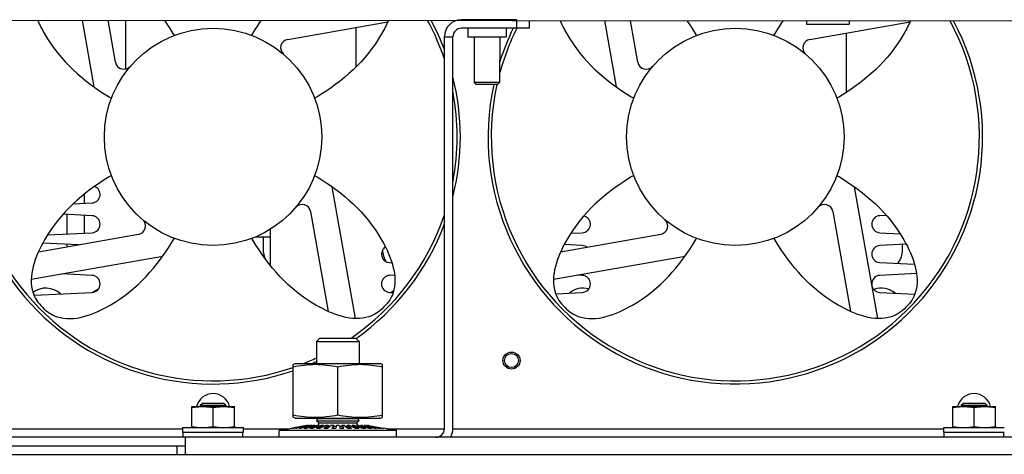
# Model space of a CAD drawing. Header units: millimetres. Extents: x 0 to 1980, y 0 to 1400.
# Tile 3 of 28: x 735 to 966, y 574 to 676. Entities that reach past the tile are written whole.
import ezdxf

# ---------------------------------------------------------------- set-up
doc = ezdxf.new("R2010")
doc.units = ezdxf.units.MM
doc.header["$LTSCALE"] = 108.9
doc.layers.get('0').update_dxf_attribs({"linetype": 'CONTINUOUS'})
for name, color, linetype in [('002_AXIS', 7, 'CONTINUOUS'), ('3_ALL_AXES', 7, 'CONTINUOUS'), ('7_ALL_FEATURES', 7, 'CONTINUOUS'), ('AXE', 7, 'CONTINUOUS'), ('CHAMFER', 7, 'CONTINUOUS')]:
    doc.layers.add(name, color=color, linetype=linetype)

msp = doc.modelspace()

# ---------------------------------------------------------------- linework, layer by layer
at = {"color": 7, "linetype": 'Continuous'}
for p, q in [((610.98, 675.61), (1331.98, 675.03)), ((738.98, 675.5), (738.98, 675.17)), ((749.26, 675.5), (752.01, 659.88)), ((757.09, 665.63), (755.35, 675.49)), ((759.48, 664.03), (759.48, 675.49)), ((797.48, 671.01), (820.97, 675.15)), ((851.23, 673.62), (851.23, 675.62)), ((854.23, 673.62), (854.23, 675.41)), ((871.77, 675.4), (874.51, 659.88)), ((879.59, 665.63), (877.87, 675.39)), ((919.21, 675.36), (919.21, 674.56)), ((919.21, 674.56), (929.21, 674.55)), ((919.98, 671.01), (943.47, 675.15)), ((929.21, 675.35), (929.21, 674.55)), ((813.48, 673.83), (813.48, 664.52)), ((854.23, 673.62), (838.23, 673.62)), ((839.73, 673.62), (839.73, 671.62)), ((848.73, 673.62), (848.73, 671.62)), ((928.48, 672.51), (928.48, 658.53)), ((834.23, 671.62), (836.23, 671.62)), ((836.23, 579.62), (836.23, 671.62)), ((839.73, 671.62), (848.73, 671.62)), ((813.39, 605.49), (807.94, 636.36)), ((935.89, 605.49), (930.44, 636.36)), ((747.18, 632.41), (751.58, 632.63)), ((802.86, 630.62), (807, 607.15)), ((925.36, 630.62), (929.5, 607.15)), ((751.58, 629.62), (744.79, 629.96)), ((937.91, 629.7), (936.38, 629.62)), ((793.48, 617.9), (793.48, 626.51)), ((762.47, 625.24), (738.99, 621.1)), ((741.14, 625.11), (751.58, 625.63)), ((793.48, 624.62), (789.84, 624.62)), ((884.97, 625.24), (861.49, 621.1)), ((863.89, 625.49), (866.58, 625.63)), ((936.38, 625.63), (941.13, 625.39)), ((748.51, 622.77), (740.03, 623.2)), ((866.58, 622.62), (862.34, 622.83)), ((942.56, 622.93), (936.38, 622.62)), ((737.34, 614.71), (768.18, 620.15)), ((859.84, 614.71), (890.68, 620.15)), ((821.38, 618.63), (821.91, 618.6)), ((936.38, 618.63), (944.53, 618.22)), ((751.58, 615.62), (744.5, 615.97)), ((822.55, 615.68), (821.38, 615.62)), ((866.58, 615.62), (865.34, 615.68)), ((945, 616.05), (936.38, 615.62)), ((737.99, 610.95), (751.58, 611.63)), ((821.38, 611.63), (822.2, 611.59)), ((860.34, 611.32), (866.58, 611.63)), ((936.38, 611.63), (944.58, 611.22)), ((805.04, 600.92), (804.23, 600.11)), ((805.04, 600.92), (813.41, 600.92)), ((813.41, 600.92), (814.23, 600.11)), ((804.23, 600.11), (804.23, 594.92)), ((804.23, 600.11), (814.23, 600.11)), ((814.23, 600.11), (814.23, 594.92)), ((804.73, 582.12), (804.73, 581.92)), ((813.73, 582.12), (813.73, 581.92)), ((795.48, 579.25), (798.49, 579.77)), ((801.93, 580.37), (798.49, 579.77)), ((798.49, 579.77), (798.57, 579.77)), ((801.99, 580.37), (798.57, 579.77)), ((802.1, 580.37), (798.73, 579.77)), ((798.73, 579.77), (798.98, 579.77)), ((802.26, 580.37), (798.98, 579.77)), ((802.48, 580.37), (799.3, 579.77)), ((799.3, 579.77), (799.69, 579.77)), ((802.75, 580.37), (799.69, 579.77)), ((803.07, 580.37), (800.16, 579.77)), ((800.16, 579.77), (800.7, 579.77)), ((803.44, 580.37), (800.7, 579.77)), ((803.84, 580.37), (801.3, 579.77)), ((801.3, 579.77), (801.97, 579.77)), ((801.93, 580.37), (801.93, 580.36)), ((804.29, 580.37), (801.97, 579.77)), ((802.1, 580.37), (801.99, 580.37)), ((802.1, 580.37), (802.1, 580.34)), ((802.48, 580.37), (802.26, 580.37)), ((802.48, 580.37), (802.48, 580.32)), ((804.78, 580.37), (802.68, 579.77)), ((802.68, 579.77), (803.45, 579.77)), ((803.07, 580.37), (802.75, 580.37)), ((803.07, 580.37), (803.07, 580.29)), ((803.84, 580.37), (803.44, 580.37)), ((805.3, 580.37), (803.45, 579.77)), ((803.84, 580.37), (803.84, 580.26)), ((814.23, 581.42), (804.23, 581.42)), ((805.86, 580.37), (804.26, 579.77)), ((804.26, 579.77), (805.11, 579.77)), ((804.78, 580.37), (804.29, 580.37)), ((813.73, 581.92), (804.73, 581.92)), ((804.73, 580.92), (804.73, 580.37)), ((804.78, 580.37), (804.78, 580.2)), ((805.86, 580.12), (804.94, 579.77)), ((806.43, 580.37), (805.11, 579.77)), ((805.86, 580.37), (805.3, 580.37)), ((805.86, 580.37), (805.86, 580.12)), ((805.88, 580.12), (805.86, 580.12)), ((807.03, 580.37), (805.99, 579.77)), ((805.99, 579.77), (806.9, 579.77)), ((807.03, 580.37), (806.43, 580.37)), ((807.03, 580.12), (806.43, 579.77)), ((807.65, 580.37), (806.9, 579.77)), ((807.03, 580.37), (807.03, 580.12)), ((807.33, 580.12), (807.03, 580.12)), ((808.27, 580.37), (807.65, 580.37)), ((808.27, 580.37), (807.82, 579.77)), ((807.82, 579.77), (808.76, 579.77)), ((808.27, 580.12), (808.01, 579.77)), ((808.27, 580.37), (808.27, 580.12)), ((808.84, 580.12), (808.27, 580.12)), ((808.91, 580.37), (808.76, 579.77)), ((809.55, 580.37), (808.91, 580.37)), ((809.55, 580.37), (809.7, 579.77)), ((810.18, 580.12), (809.61, 580.12)), ((809.7, 579.77), (810.63, 579.77)), ((810.18, 580.37), (810.63, 579.77)), ((810.18, 580.37), (810.18, 580.12)), ((810.81, 580.37), (810.18, 580.37)), ((810.18, 580.12), (810.44, 579.77)), ((810.81, 580.37), (811.55, 579.77)), ((811.42, 580.12), (811.12, 580.12)), ((811.42, 580.37), (812.46, 579.77)), ((811.42, 580.37), (811.42, 580.12)), ((812.02, 580.37), (811.42, 580.37)), ((811.42, 580.12), (812.02, 579.77)), ((811.55, 579.77), (812.46, 579.77)), ((812.02, 580.37), (813.34, 579.77)), ((812.6, 580.12), (812.58, 580.12)), ((812.6, 580.37), (814.19, 579.77)), ((812.6, 580.37), (812.6, 580.12)), ((813.15, 580.37), (812.6, 580.37)), ((812.6, 580.12), (813.52, 579.77)), ((813.15, 580.37), (815, 579.77)), ((813.34, 579.77), (814.19, 579.77)), ((813.67, 580.37), (815.77, 579.77)), ((813.67, 580.37), (813.67, 580.2)), ((814.16, 580.37), (813.67, 580.37)), ((813.73, 580.92), (813.73, 580.37)), ((814.16, 580.37), (816.49, 579.77)), ((814.61, 580.37), (817.15, 579.77)), ((814.61, 580.37), (814.61, 580.26)), ((815.02, 580.37), (814.61, 580.37)), ((815, 579.77), (815.77, 579.77)), ((815.02, 580.37), (817.75, 579.77)), ((815.38, 580.37), (818.29, 579.77)), ((815.38, 580.37), (815.38, 580.29)), ((815.7, 580.37), (815.38, 580.37)), ((815.7, 580.37), (818.76, 579.77)), ((815.97, 580.37), (819.16, 579.77)), ((815.97, 580.37), (815.97, 580.32)), ((816.19, 580.37), (815.97, 580.37)), ((816.19, 580.37), (819.48, 579.77)), ((816.35, 580.37), (819.72, 579.77)), ((816.35, 580.37), (816.35, 580.34)), ((816.46, 580.37), (816.35, 580.37)), ((816.46, 580.37), (819.88, 579.77)), ((816.49, 579.77), (817.15, 579.77)), ((816.52, 580.37), (819.96, 579.77)), ((816.52, 580.37), (816.52, 580.36)), ((817.75, 579.77), (818.29, 579.77)), ((818.76, 579.77), (819.16, 579.77)), ((819.48, 579.77), (819.72, 579.77)), ((819.88, 579.77), (819.96, 579.77)), ((822.98, 579.25), (819.96, 579.77)), ((1021.73, 577.62), (595.58, 577.62)), ((772.98, 577.62), (772.98, 578.82)), ((773.48, 573.62), (773.48, 577.62)), ((786.98, 577.62), (786.98, 578.82)), ((795.48, 577.62), (795.48, 579.25)), ((822.98, 579.25), (795.48, 579.25)), ((822.98, 577.62), (822.98, 579.25)), ((951.48, 577.62), (951.48, 578.82)), ((965.48, 577.62), (965.48, 578.82)), ((771.48, 575.62), (771.48, 573.62)), ((590.48, 573.62), (1352.48, 573.62))]:
    msp.add_line(p, q, dxfattribs=at)
at = {"color": 3, "linetype": 'Continuous'}
for p, q in [((851.23, 675.62), (838.23, 675.62)), ((834.23, 579.62), (834.23, 671.62)), ((749.73, 634.64), (749.73, 632.53)), ((745.73, 625.33), (745.73, 629.91)), ((749.73, 629.71), (749.73, 625.53)), ((791.73, 624.62), (791.73, 621.62)), ((745.73, 622.28), (745.73, 622.91)), ((941.73, 621.62), (941.73, 622.89)), ((679.58, 575.62), (773.48, 575.62))]:
    msp.add_line(p, q, dxfattribs=at)
at = {"color": 9, "linetype": 'Continuous'}
for p, q in [((813.73, 580.92), (804.73, 580.92)), ((608.58, 579.62), (772.88, 579.62)), ((787.08, 579.62), (797.63, 579.62)), ((820.82, 579.62), (834.23, 579.62)), ((836.23, 579.62), (951.38, 579.62))]:
    msp.add_line(p, q, dxfattribs=at)
at = {"color": 7, "linetype": 'Continuous'}
for centre, radius, start, end in [((779.98, 648.12), 58, 151.8163, 288.8624), ((779.98, 648.12), 58, 20.5936, 28.0944), ((902.48, 648.12), 58, 167.7549, 27.9875), ((838.23, 671.62), 2, 90, 180), ((902.48, 648.12), 58, 153.8899, 162.4785), ((797.83, 669.04), 2, 100, 229.5212), ((920.33, 669.04), 2, 100, 229.5212), ((759.06, 665.98), 2, 190, 319.5212), ((881.56, 665.98), 2, 190, 319.5212), ((779.98, 648.12), 58, 345.9137, 14.0863), ((751.48, 634.62), 2, 272.8553, 69.1789), ((800.89, 630.27), 2, 10, 139.5212), ((923.39, 630.27), 2, 10, 139.5212), ((751.48, 627.62), 2, 272.8553, 87.1447), ((762.12, 627.21), 2, 280, 49.5212), ((866.48, 627.62), 2, 272.8553, 76.5928), ((884.62, 627.21), 2, 280, 49.5212), ((936.48, 627.62), 2, 92.8553, 267.1447), ((779.98, 648.12), 58, 305.3115, 339.4064), ((821.48, 620.62), 2, 122.7226, 267.1447), ((866.48, 620.62), 2, 51.8671, 87.1447), ((936.48, 620.62), 2, 92.8553, 267.1447), ((751.48, 613.62), 2, 272.8553, 87.1447), ((821.48, 613.62), 2, 92.8553, 267.1447), ((866.48, 613.62), 2, 272.8553, 87.1447), ((936.48, 613.62), 2, 92.8553, 188.5558), ((936.48, 613.62), 2, 192.5585, 267.1447), ((779.98, 648.12), 58, 293.4536, 294.7278), ((779.98, 583.87), 4, 13.7955, 166.2045), ((958.48, 583.87), 4, 13.7955, 166.2045), ((804.73, 581.42), 0.5, 90, 180), ((804.23, 580.92), 0.5, 0, 90), ((813.73, 581.42), 0.5, 0, 90), ((814.23, 580.92), 0.5, 90, 180), ((832.23, 579.62), 4, 330, 360)]:
    msp.add_arc(centre, radius, start, end, dxfattribs=at)
at = {"color": 3, "linetype": 'Continuous'}
for centre, radius, start, end in [((838.23, 671.62), 4, 90, 180), ((796.73, 621.62), 5, 180, 204.5149), ((824.73, 621.62), 5, 180, 214.185), ((866.73, 621.62), 5, 180, 185.5676), ((936.73, 621.62), 5, 320.1053, 360), ((740.73, 607.62), 5, 46.7601, 126.7208), ((754.73, 607.62), 5, 110.6537, 125.7991), ((866.73, 607.62), 5, 74.4703, 129.5479), ((936.73, 607.62), 5, 49.9291, 110), ((824.73, 607.62), 5, 118.8159, 126.8646), ((832.23, 579.62), 2, 270, 360)]:
    msp.add_arc(centre, radius, start, end, dxfattribs=at)
at = {"color": 7, "linetype": 'Continuous'}
for points, knots in [([(738.83, 675.5), (739.3, 674.41), (743.36, 666.48), (749.64, 661.13), (755.95, 657.28), (756.13, 657.16)], [0, 0, 0, 0, 0.132157, 0.974508, 1, 1, 1, 1]), ([(770.91, 671.96), (770.82, 672.1), (770.09, 673.31), (769.32, 674.48), (768.62, 675.49)], [0, 0, 0, 0, 0.120006, 1, 1, 1, 1]), ([(789.05, 671.96), (789.13, 672.1), (789.86, 673.3), (790.62, 674.47), (791.32, 675.47)], [0, 0, 0, 0, 0.120643, 1, 1, 1, 1]), ([(821.1, 675.44), (820.64, 674.36), (816.57, 666.47), (810.32, 661.13), (804.01, 657.28), (803.82, 657.16)], [0, 0, 0, 0, 0.129894, 0.974442, 1, 1, 1, 1]), ([(861.37, 675.41), (861.83, 674.34), (865.89, 666.46), (872.14, 661.13), (878.45, 657.28), (878.63, 657.16)], [0, 0, 0, 0, 0.128769, 0.974409, 1, 1, 1, 1]), ([(893.41, 671.96), (893.32, 672.1), (892.61, 673.27), (891.87, 674.42), (891.19, 675.39)], [0, 0, 0, 0, 0.12352, 1, 1, 1, 1]), ([(911.55, 671.96), (911.63, 672.1), (912.34, 673.27), (913.08, 674.4), (913.75, 675.37)], [0, 0, 0, 0, 0.12419, 1, 1, 1, 1]), ([(943.56, 675.34), (943.1, 674.3), (939.05, 666.45), (932.82, 661.13), (926.51, 657.28), (926.32, 657.16)], [0, 0, 0, 0, 0.126432, 0.97434, 1, 1, 1, 1]), ([(756.13, 639.08), (755.95, 638.97), (749.64, 635.12), (741.03, 627.77), (735.94, 613.9), (738.88, 609.15), (739.98, 608.12)], [0, 0, 0, 0, 0.016611, 0.565499, 0.894385, 1, 1, 1, 1]), ([(803.82, 639.08), (804.01, 638.97), (810.32, 635.12), (818.93, 627.77), (824.01, 613.9), (821.08, 609.15), (819.98, 608.12)], [0, 0, 0, 0, 0.016611, 0.565499, 0.894385, 1, 1, 1, 1]), ([(878.63, 639.08), (878.45, 638.97), (872.14, 635.12), (863.53, 627.77), (858.44, 613.9), (861.38, 609.15), (862.48, 608.12)], [0, 0, 0, 0, 0.016611, 0.565499, 0.894385, 1, 1, 1, 1]), ([(926.32, 639.08), (926.51, 638.97), (932.82, 635.12), (941.43, 627.77), (946.51, 613.9), (943.58, 609.15), (942.48, 608.12)], [0, 0, 0, 0, 0.016611, 0.565499, 0.894385, 1, 1, 1, 1]), ([(739.98, 608.12), (741.01, 607.02), (745.78, 604.09), (759.68, 609.23), (766.99, 617.85), (770.82, 624.15), (770.91, 624.29)], [0, 0, 0, 0, 0.106005, 0.436105, 0.98702, 1, 1, 1, 1]), ([(819.98, 608.12), (818.95, 607.02), (814.17, 604.09), (800.28, 609.23), (792.96, 617.85), (789.13, 624.15), (789.05, 624.29)], [0, 0, 0, 0, 0.106005, 0.436105, 0.98702, 1, 1, 1, 1]), ([(862.48, 608.12), (863.51, 607.02), (868.28, 604.09), (882.18, 609.23), (889.49, 617.85), (893.32, 624.15), (893.41, 624.29)], [0, 0, 0, 0, 0.106005, 0.436105, 0.98702, 1, 1, 1, 1]), ([(942.48, 608.12), (941.45, 607.02), (936.67, 604.09), (922.78, 609.23), (915.46, 617.85), (911.63, 624.15), (911.55, 624.29)], [0, 0, 0, 0, 0.106005, 0.436105, 0.98702, 1, 1, 1, 1])]:
    msp.add_open_spline(points, degree=3, knots=knots, dxfattribs=at)
at = {"layer": '002_AXIS', "color": 7, "linetype": 'Continuous'}
for radius in [2, 1.65]:
    msp.add_circle((849.98, 595.62), radius, dxfattribs=at)
at = {"layer": '3_ALL_AXES', "color": 7, "linetype": 'Continuous'}
for p, q in [((798.73, 594.74), (799.23, 594.92)), ((798.73, 582.31), (798.73, 594.74)), ((799.23, 594.92), (819.23, 594.92)), ((809.23, 582.9), (809.23, 594.15)), ((819.73, 594.74), (819.23, 594.92)), ((819.73, 582.31), (819.73, 594.74)), ((774.98, 580.13), (774.98, 584.82)), ((774.98, 584.82), (784.98, 584.82)), ((779.98, 580.13), (779.98, 584.62)), ((784.98, 580.13), (784.98, 584.82)), ((953.48, 584.82), (963.48, 584.82)), ((953.48, 580.13), (953.48, 584.82)), ((958.48, 580.13), (958.48, 584.62)), ((963.48, 580.13), (963.48, 584.82)), ((799.23, 582.12), (798.73, 582.31)), ((799.23, 582.12), (819.23, 582.12)), ((819.23, 582.12), (819.73, 582.31))]:
    msp.add_line(p, q, dxfattribs=at)
for points, knots in [([(798.73, 594.15), (799.59, 594.33), (801.33, 594.63), (803.98, 594.8), (806.62, 594.63), (808.36, 594.33), (809.23, 594.15)], [0, 0, 0, 0, 0.250382, 0.5, 0.749618, 1, 1, 1, 1]), ([(809.23, 594.15), (810.09, 594.33), (811.83, 594.63), (814.48, 594.8), (817.12, 594.63), (818.86, 594.33), (819.73, 594.15)], [0, 0, 0, 0, 0.250382, 0.5, 0.749618, 1, 1, 1, 1]), ([(774.98, 584.62), (775.39, 584.68), (776.22, 584.79), (777.06, 584.82), (777.48, 584.82)], [0, 0, 0, 0, 0.500419, 1, 1, 1, 1]), ([(777.48, 584.82), (777.89, 584.82), (778.73, 584.79), (779.56, 584.68), (779.98, 584.62)], [0, 0, 0, 0, 0.499581, 1, 1, 1, 1]), ([(779.98, 584.62), (780.39, 584.68), (781.22, 584.79), (782.06, 584.82), (782.48, 584.82)], [0, 0, 0, 0, 0.500419, 1, 1, 1, 1]), ([(782.48, 584.82), (782.89, 584.82), (783.73, 584.79), (784.56, 584.68), (784.98, 584.62)], [0, 0, 0, 0, 0.499581, 1, 1, 1, 1]), ([(953.48, 584.62), (953.89, 584.68), (954.72, 584.79), (955.56, 584.82), (955.98, 584.82)], [0, 0, 0, 0, 0.500419, 1, 1, 1, 1]), ([(955.98, 584.82), (956.39, 584.82), (957.23, 584.79), (958.06, 584.68), (958.48, 584.62)], [0, 0, 0, 0, 0.499581, 1, 1, 1, 1]), ([(958.48, 584.62), (958.89, 584.68), (959.72, 584.79), (960.56, 584.82), (960.98, 584.82)], [0, 0, 0, 0, 0.500419, 1, 1, 1, 1]), ([(960.98, 584.82), (961.39, 584.82), (962.23, 584.79), (963.06, 584.68), (963.48, 584.62)], [0, 0, 0, 0, 0.499581, 1, 1, 1, 1]), ([(798.73, 582.9), (799.59, 582.72), (801.33, 582.42), (803.98, 582.25), (806.62, 582.42), (808.36, 582.72), (809.23, 582.9)], [0, 0, 0, 0, 0.250382, 0.5, 0.749618, 1, 1, 1, 1]), ([(809.23, 582.9), (810.09, 582.72), (811.83, 582.42), (814.48, 582.25), (817.12, 582.42), (818.86, 582.72), (819.73, 582.9)], [0, 0, 0, 0, 0.250382, 0.5, 0.749618, 1, 1, 1, 1])]:
    msp.add_open_spline(points, degree=3, knots=knots, dxfattribs=at)
at = {"layer": '7_ALL_FEATURES', "color": 7, "linetype": 'Continuous'}
for p, q in [((776.98, 585.12), (777.48, 585.62)), ((776.98, 585.12), (776.98, 584.82)), ((776.98, 585.12), (782.98, 585.12)), ((777.48, 585.62), (782.48, 585.62)), ((782.98, 585.12), (782.48, 585.62)), ((782.98, 585.12), (782.98, 584.82)), ((955.48, 585.12), (955.98, 585.62)), ((955.48, 585.12), (961.48, 585.12)), ((955.48, 585.12), (955.48, 584.82)), ((955.98, 585.62), (960.98, 585.62)), ((961.48, 585.12), (960.98, 585.62)), ((961.48, 585.12), (961.48, 584.82))]:
    msp.add_line(p, q, dxfattribs=at)
at = {"layer": 'AXE', "color": 7, "linetype": 'Continuous'}
for p, q in [((772.88, 578.82), (772.88, 579.92)), ((772.88, 579.92), (787.08, 579.92)), ((774.98, 579.92), (774.98, 580.13)), ((784.98, 580.13), (784.98, 579.92)), ((787.08, 578.82), (787.08, 579.92)), ((951.38, 579.92), (965.58, 579.92)), ((951.38, 578.82), (951.38, 579.92)), ((953.48, 579.92), (953.48, 580.13)), ((963.48, 580.13), (963.48, 579.92)), ((772.88, 578.82), (787.08, 578.82)), ((951.38, 578.82), (965.58, 578.82))]:
    msp.add_line(p, q, dxfattribs=at)
for centre in [(779.98, 648.12), (902.48, 648.12)]:
    msp.add_circle(centre, 25.5, dxfattribs=at)
for centre, start, end in [((779.98, 648.12), 151.4024, 289.1233), ((779.98, 648.12), 18.5516, 28.5055), ((902.48, 648.12), 167.5936, 28.3933), ((902.48, 648.12), 153.5482, 164.9597), ((779.98, 648.12), 349.4276, 10.5724), ((779.98, 648.12), 304.437, 341.4484), ((779.98, 648.12), 291.5936, 295.0783)]:
    msp.add_arc(centre, 57.25, start, end, dxfattribs=at)
for points, knots in [([(774.98, 580.13), (775.39, 580.07), (776.22, 579.96), (777.06, 579.92), (777.48, 579.92)], [0, 0, 0, 0, 0.500419, 1, 1, 1, 1]), ([(777.48, 579.92), (777.89, 579.92), (778.73, 579.96), (779.56, 580.07), (779.98, 580.13)], [0, 0, 0, 0, 0.499581, 1, 1, 1, 1]), ([(779.98, 580.13), (780.39, 580.07), (781.22, 579.96), (782.06, 579.92), (782.48, 579.92)], [0, 0, 0, 0, 0.500419, 1, 1, 1, 1]), ([(782.48, 579.92), (782.89, 579.92), (783.73, 579.96), (784.56, 580.07), (784.98, 580.13)], [0, 0, 0, 0, 0.499581, 1, 1, 1, 1]), ([(953.48, 580.13), (953.89, 580.07), (954.72, 579.96), (955.56, 579.92), (955.98, 579.92)], [0, 0, 0, 0, 0.500419, 1, 1, 1, 1]), ([(955.98, 579.92), (956.39, 579.92), (957.23, 579.96), (958.06, 580.07), (958.48, 580.13)], [0, 0, 0, 0, 0.499581, 1, 1, 1, 1]), ([(958.48, 580.13), (958.89, 580.07), (959.72, 579.96), (960.56, 579.92), (960.98, 579.92)], [0, 0, 0, 0, 0.500419, 1, 1, 1, 1]), ([(960.98, 579.92), (961.39, 579.92), (962.23, 579.96), (963.06, 580.07), (963.48, 580.13)], [0, 0, 0, 0, 0.499581, 1, 1, 1, 1])]:
    msp.add_open_spline(points, degree=3, knots=knots, dxfattribs=at)
at = {"layer": 'CHAMFER', "color": 7, "linetype": 'Continuous'}
for p, q in [((841.21, 671.62), (841.2, 660.92)), ((847.21, 671.62), (847.2, 660.92)), ((841.7, 660.42), (841.2, 660.92)), ((847.2, 660.92), (841.2, 660.92)), ((846.7, 660.42), (847.2, 660.92)), ((846.7, 660.42), (841.7, 660.42))]:
    msp.add_line(p, q, dxfattribs=at)

doc.saveas('drawing.dxf')
